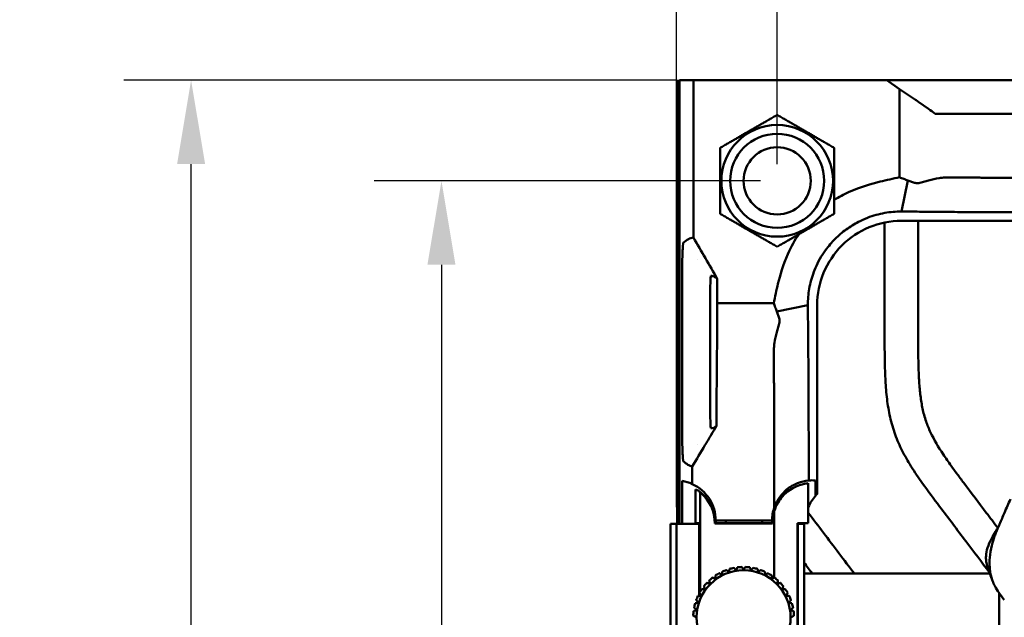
# Model space of a CAD drawing. Header units: millimetres. Extents: x 0 to 2100, y 0 to 1485.
# Tile 35 of 256: x 513 to 660, y 1049 to 1138. Entities that reach past the tile are written whole.
import ezdxf

# ---------------------------------------------------------------- set-up
doc = ezdxf.new("R2010")
doc.units = ezdxf.units.MM
doc.header["$LTSCALE"] = 5
doc.layers.add('Bemaßung (ISO)', color=7, linetype='Continuous', lineweight=25)
doc.layers.add('Sichtbar (ISO)', color=7, linetype='Continuous', lineweight=50)
doc.styles.add('Notiztext (DIN)', font='isocpeur.ttf')
doc.dimstyles.new('Standard (DIN)', dxfattribs={"dimscale": 5, "dimtxt": 3.5, "dimasz": 2.5, "dimexe": 2, "dimexo": 0.5, "dimgap": 0.5, "dimtad": 1, "dimrnd": 1e-08, "dimtxsty": 'Notiztext (DIN)', "dimcen": 0.09, "dimdle": 10, "dimclrd": 256, "dimclre": 256, "dimclrt": 256, "dimadec": 0, "dimazin": 0, "dimtfac": 1, "dimtmove": 0, "dimatfit": 3, "dimfxl": 1, "dimtolj": 1, "dimtzin": 0, "dimlwd": -1, "dimlwe": -1, "dimarcsym": 0})

# ---------------------------------------------------------------- blocks, each defined once
blk = doc.blocks.new('*D12')
at = {"layer": 'Bemaßung (ISO)', "transparency": 16777216}
for p, q in [((625.87, 1116.86), (625.87, 1174.36)), ((1095.87, 1116.86), (1095.87, 1174.36)), ((638.37, 1164.36), (1083.37, 1164.36))]:
    blk.add_line(p, q, dxfattribs=at)
for points in [[(638.37, 1166.44), (638.37, 1162.28), (625.87, 1164.36)], [(1083.37, 1166.44), (1083.37, 1162.28), (1095.87, 1164.36)]]:
    blk.add_solid(points, dxfattribs=at)
at = {"layer": 'Defpoints', "color": 0, "transparency": 16777216}
for p in [(1095.87, 1164.36), (625.87, 1114.36), (1095.87, 1114.36)]:
    blk.add_point(p, dxfattribs=at)
at = {"layer": 'Bemaßung (ISO)', "transparency": 16777216, "insert": (836.37, 1187.86), "char_height": 17.5, "attachment_point": 1, "style": 'Notiztext (DIN)'}
blk.add_mtext('\\A1;(470)', dxfattribs=at)
blk = doc.blocks.new('*D13')
at = {"layer": 'Bemaßung (ISO)', "transparency": 16777216}
for p, q in [((623.37, 1114.36), (565.87, 1114.36)), ((575.87, 1101.86), (575.87, 656.86)), ((623.37, 644.36), (565.87, 644.36))]:
    blk.add_line(p, q, dxfattribs=at)
for points in [[(573.78, 1101.86), (577.95, 1101.86), (575.87, 1114.36)], [(573.78, 656.86), (577.95, 656.86), (575.87, 644.36)]]:
    blk.add_solid(points, dxfattribs=at)
at = {"layer": 'Defpoints', "color": 0, "transparency": 16777216}
for p in [(625.87, 1114.36), (575.87, 644.36), (625.87, 644.36)]:
    blk.add_point(p, dxfattribs=at)
at = {"layer": 'Bemaßung (ISO)', "transparency": 16777216, "insert": (552.37, 854.86), "char_height": 17.5, "attachment_point": 1, "rotation": 90, "style": 'Notiztext (DIN)'}
blk.add_mtext('\\A1;(470)', dxfattribs=at)
blk = doc.blocks.new('*D19')
at = {"layer": 'Bemaßung (ISO)', "transparency": 16777216}
for p, q in [((610.88, 1129.36), (528.58, 1129.36)), ((538.58, 641.86), (538.58, 1116.86)), ((610.88, 629.36), (528.58, 629.36))]:
    blk.add_line(p, q, dxfattribs=at)
for points in [[(536.5, 1116.86), (540.67, 1116.86), (538.58, 1129.36)], [(536.5, 641.86), (540.67, 641.86), (538.58, 629.36)]]:
    blk.add_solid(points, dxfattribs=at)
at = {"layer": 'Defpoints', "color": 0, "transparency": 16777216}
for p in [(538.58, 1129.36), (613.38, 1129.36), (613.38, 629.36)]:
    blk.add_point(p, dxfattribs=at)
at = {"layer": 'Bemaßung (ISO)', "transparency": 16777216, "insert": (515.08, 855.73), "char_height": 17.5, "attachment_point": 1, "rotation": 90, "style": 'Notiztext (DIN)'}
blk.add_mtext('\\A1;(500)', dxfattribs=at)
blk = doc.blocks.new('*D20')
at = {"layer": 'Bemaßung (ISO)', "transparency": 16777216}
for p, q in [((610.87, 1065.76), (610.87, 1208.09)), ((1110.87, 1068.86), (1110.87, 1208.09)), ((623.37, 1198.09), (1098.37, 1198.09))]:
    blk.add_line(p, q, dxfattribs=at)
for points in [[(623.37, 1200.17), (623.37, 1196.01), (610.87, 1198.09)], [(1098.37, 1200.17), (1098.37, 1196.01), (1110.87, 1198.09)]]:
    blk.add_solid(points, dxfattribs=at)
at = {"layer": 'Defpoints', "color": 0, "transparency": 16777216}
for p in [(1110.87, 1198.09), (1110.87, 1066.36), (610.87, 1063.26)]:
    blk.add_point(p, dxfattribs=at)
at = {"layer": 'Bemaßung (ISO)', "transparency": 16777216, "insert": (837.24, 1221.59), "char_height": 17.5, "attachment_point": 1, "style": 'Notiztext (DIN)'}
blk.add_mtext('\\A1;(500)', dxfattribs=at)

msp = doc.modelspace()

# ---------------------------------------------------------------- linework, layer by layer
at = {"layer": 'Sichtbar (ISO)'}
for p, q in [((610.9658, 1129.2597), (610.9658, 1063.2597)), ((611.3057, 1129.2597), (610.9658, 1129.2597)), ((611.0531, 1129.1724), (610.9658, 1129.2597)), ((610.9658, 1063.2597), (610.9658, 1129.2597)), ((610.9658, 1129.2597), (611.3057, 1129.2597)), ((611.0531, 1129.1724), (611.0531, 1063.2597)), ((611.0531, 1129.1724), (611.3057, 1129.1724)), ((611.3057, 1129.3597), (613.3835, 1129.3597)), ((611.3057, 1063.2597), (611.3057, 1129.3597)), ((613.3835, 1129.3597), (613.3835, 1105.9165)), ((613.3835, 1129.3597), (642.2032, 1129.3597)), ((644.0862, 1128.0277), (642.2032, 1129.3597)), ((644.3848, 1129.3597), (642.2032, 1129.3597)), ((644.3848, 1129.3597), (649.3657, 1129.3597)), ((677.3658, 1129.3597), (649.3657, 1129.3597)), ((611.2532, 1063.2597), (611.2532, 1128.9723)), ((611.2532, 1128.9723), (611.3057, 1128.9723)), ((611.3057, 1128.9197), (611.2532, 1128.9723)), ((644.0862, 1114.8806), (644.0862, 1128.0277)), ((646.4522, 1126.4387), (644.0862, 1128.0277)), ((646.9522, 1126.0933), (648.3966, 1125.0716)), ((649.4076, 1124.3597), (651.5973, 1124.3597)), ((677.0659, 1124.3597), (651.5973, 1124.3597)), ((644.3666, 1109.7836), (645.3365, 1114.4173)), ((641.8657, 1108.1472), (641.8657, 1091.7278)), ((687.0072, 1108.399), (644.366, 1108.399)), ((646.8657, 1091.7278), (646.8657, 1108.399)), ((613.9657, 1102.6259), (613.9657, 1102.6304)), ((611.717, 1100.3367), (611.717, 1100.3367)), ((611.717, 1100.3356), (611.717, 1077.3837)), ((616.9531, 1096.1399), (616.9531, 1099.7638)), ((616.9531, 1096.1399), (616.9173, 1093.7738)), ((625.3445, 1096.1399), (616.9531, 1096.1399)), ((630.442, 1095.8592), (625.8079, 1094.8891)), ((631.8265, 1067.7182), (631.8265, 1095.8595)), ((615.8657, 1082.3597), (615.8657, 1095.3596)), ((616.9138, 1093.2738), (616.9138, 1091.8282)), ((611.717, 1077.3826), (611.717, 1077.3826)), ((613.9657, 1075.0889), (613.9657, 1075.0935)), ((611.7073, 1063.2597), (611.7073, 1069.6772)), ((631.5646, 1067.4311), (631.5646, 1069.7429)), ((613.701, 1068.4036), (613.701, 1063.447)), ((614.4085, 1061.0597), (614.4085, 1067.9694)), ((625.4249, 1061.0597), (625.4249, 1065.1622)), ((610.2657, 1063.2597), (609.9657, 1063.2597)), ((609.9657, 1063.2597), (609.9657, 1035.4597)), ((610.2657, 1063.2597), (610.8657, 1063.2597)), ((614.2303, 1063.2597), (610.8657, 1063.2597)), ((610.8657, 1035.4597), (610.8657, 1063.2597)), ((613.701, 1063.447), (614.2303, 1063.3588)), ((614.2303, 1052.5482), (614.2303, 1063.3588)), ((616.5851, 1063.3291), (625.1464, 1063.3291)), ((616.6149, 1063.3588), (616.6157, 1063.3597)), ((616.6149, 1063.3588), (619.8657, 1063.3588)), ((616.7157, 1063.7597), (625.1157, 1063.7597)), ((616.7157, 1063.3588), (616.7157, 1063.7597)), ((618.2157, 1063.3588), (618.2157, 1063.7597)), ((619.8657, 1063.3588), (619.8745, 1063.3597)), ((619.8745, 1063.3597), (621.857, 1063.3597)), ((621.8657, 1063.3588), (621.857, 1063.3597)), ((621.8657, 1063.3588), (625.1166, 1063.3588)), ((623.6157, 1063.7597), (623.6157, 1063.3588)), ((625.1157, 1063.7597), (625.1157, 1063.3588)), ((625.1166, 1063.3588), (625.1157, 1063.3597)), ((630.5045, 1063.3723), (628.9151, 1063.3588)), ((628.9151, 1063.3588), (628.9151, 1035.3606)), ((628.9257, 1063.2597), (628.9151, 1063.2597)), ((628.9257, 1063.2597), (629.8657, 1063.2597)), ((628.9257, 1035.4597), (628.9257, 1063.2597)), ((629.8657, 1063.2597), (629.8657, 1035.4597)), ((614.4085, 1053.1747), (614.4085, 1061.0597)), ((625.4249, 1061.0597), (625.4249, 1055.2552)), ((657.5539, 1055.8597), (629.8657, 1055.8597)), ((658.9136, 1052.9978), (658.9136, 1038.5794)), ((614.4085, 1052.5575), (614.4085, 1052.819))]:
    msp.add_line(p, q, dxfattribs=at)
for centre, radius in [((625.8657, 1114.3597), 8.315), ((625.8657, 1114.3597), 7), ((625.8657, 1114.3597), 5), ((620.8657, 1049.3597), 7)]:
    msp.add_circle(centre, radius, dxfattribs=at)
for centre, radius, start, end in [((644.3658, 1095.8597), 12.5393, 89.998965, 180.000767), ((610.7157, 1063.7597), 6, 65.26382, 80.487366), ((610.7157, 1063.7597), 6, 0, 65.26382), ((631.1157, 1063.3597), 6, 110.466613, 180), ((610.6157, 1063.3597), 6, 0, 53.018549), ((610.6157, 1063.3597), 5.9695, 359.706832, 50.553157), ((636.8657, 1062.8597), 7, 139.227377, 155.333472), ((631.1157, 1063.7597), 6, 161.528552, 180), ((631.1157, 1063.3597), 5.9695, 162.425038, 180.293168), ((636.8657, 1062.8597), 7, 175.843514, 179.897565), ((620.8657, 1049.3597), 7.5, 118.910213, 124.089787), ((620.8657, 1049.3597), 7.5, 109.910213, 115.089787), ((620.8657, 1049.3597), 7.5, 100.910213, 106.089787), ((620.8657, 1049.3597), 7.5, 91.910213, 97.089787), ((620.8657, 1049.3597), 7.5, 82.910213, 88.089787), ((620.8657, 1049.3597), 7.5, 73.910213, 79.089787), ((620.8657, 1049.3597), 7.5, 64.910213, 70.089787), ((620.8657, 1049.3597), 7.5, 55.910213, 61.089787), ((620.8657, 1049.3597), 7.5, 136.910213, 142.089787), ((620.8657, 1049.3597), 7.5, 127.910213, 133.089787), ((620.8657, 1049.3597), 7.5, 46.910213, 52.089787), ((620.8657, 1049.3597), 7.5, 37.910213, 43.089787), ((620.8657, 1049.3597), 7.5, 145.910213, 151.089787), ((620.8657, 1049.3597), 7.5, 28.910213, 34.089787), ((620.8657, 1049.3597), 7.5, 163.910213, 169.089787), ((620.8657, 1049.3597), 7.5, 154.910213, 160.089787), ((620.8657, 1049.3597), 7.5, 19.910213, 25.089787), ((620.8657, 1049.3597), 7.5, 10.910213, 16.089787), ((620.8657, 1049.3597), 7.5, 172.910213, 178.089787), ((620.8657, 1049.3597), 7.5, 1.910213, 7.089787)]:
    msp.add_arc(centre, radius, start, end, dxfattribs=at)
for centre, major_axis, ratio, start_param, end_param in [((646.9522, 1126.0314), (-0.9996, 0.7089), 0.04121206, 4.74160639, 5.26520516), ((648.3914, 1125.7016), (10.0473, -7.1257), 0.04149165, 4.74232838, 4.84307864), ((616.94, 1093.2738), (0, 1), 0.02620188, 1.04719755, 1.57079633), ((616.6518, 1091.8282), (0, -10), 0.02620188, 1.24499775, 1.57079633), ((631.1156, 1063.7772), (5.9909, 0.0654), 0.99853577, 1.48488245, 1.65337189), ((611.5404, 1063.3597), (-5.553, 0), 0.98603832, 4.20777803, 4.31274685), ((636.8659, 1062.8597), (-7.0003, 0), 0.99996285, 5.51604287, 5.5715688)]:
    msp.add_ellipse(centre, major_axis=major_axis, ratio=ratio, start_param=start_param, end_param=end_param, dxfattribs=at)
for points, weights in [([(617.3657, 1119.2672), (621.6157, 1121.7209), (625.8657, 1124.1746)], [1, 1.15470053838, 1]), ([(625.8657, 1124.1746), (630.1157, 1121.7209), (634.3657, 1119.2672)], [1, 1.15470053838, 1]), ([(617.3657, 1109.4522), (617.3657, 1114.3597), (617.3657, 1119.2672)], [1, 1.15470053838, 1]), ([(634.3657, 1119.2672), (634.3657, 1114.3597), (634.3657, 1109.4522)], [1, 1.15470053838, 1]), ([(625.8657, 1104.5447), (621.6157, 1106.9985), (617.3657, 1109.4522)], [1, 1.15470053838, 1]), ([(634.3657, 1109.4522), (630.1157, 1106.9985), (625.8657, 1104.5447)], [1, 1.15470053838, 1]), ([(617.24, 1055.925), (617.4559, 1055.7848), (617.6593, 1055.6527)], [1.07777355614, 1.06956515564, 1.06016804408]), ([(617.6593, 1055.6527), (617.672, 1055.8949), (617.6855, 1056.152)], [1.06016804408, 1.06956515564, 1.07777355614]), ([(618.3116, 1056.4114), (618.503, 1056.2391), (618.6832, 1056.0768)], [1.07777355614, 1.06956515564, 1.06016804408]), ([(618.6832, 1056.0768), (618.7336, 1056.314), (618.7872, 1056.5659)], [1.06016804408, 1.06956515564, 1.07777355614]), ([(619.4462, 1056.7241), (619.6083, 1056.524), (619.7609, 1056.3355)], [1.07777355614, 1.06956515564, 1.06016804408]), ([(619.7609, 1056.3355), (619.8478, 1056.5619), (619.9401, 1056.8023)], [1.06016804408, 1.06956515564, 1.07777355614]), ([(620.6157, 1056.8555), (620.7445, 1056.6325), (620.8657, 1056.4225)], [1.07777355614, 1.06956515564, 1.06016804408]), ([(620.8657, 1056.4225), (620.987, 1056.6325), (621.1157, 1056.8555)], [1.06016804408, 1.06956515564, 1.07777355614]), ([(621.7914, 1056.8023), (621.8837, 1056.5619), (621.9706, 1056.3355)], [1.07777355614, 1.06956515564, 1.06016804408]), ([(621.9706, 1056.3355), (622.1232, 1056.524), (622.2853, 1056.7241)], [1.06016804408, 1.06956515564, 1.07777355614]), ([(622.9443, 1056.5659), (622.9979, 1056.314), (623.0483, 1056.0768)], [1.07777355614, 1.06956515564, 1.06016804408]), ([(623.0483, 1056.0768), (623.2285, 1056.2391), (623.4199, 1056.4114)], [1.06016804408, 1.06956515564, 1.07777355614]), ([(624.046, 1056.152), (624.0595, 1055.8949), (624.0722, 1055.6527)], [1.07777355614, 1.06956515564, 1.06016804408]), ([(624.0722, 1055.6527), (624.2756, 1055.7848), (624.4915, 1055.925)], [1.06016804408, 1.06956515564, 1.07777355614]), ([(615.3886, 1054.4833), (615.6374, 1054.4166), (615.8716, 1054.3538)], [1.07777355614, 1.06956515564, 1.06016804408]), ([(615.8716, 1054.3538), (615.8088, 1054.5881), (615.7422, 1054.8368)], [1.06016804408, 1.06956515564, 1.07777355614]), ([(616.2576, 1055.277), (616.4928, 1055.1723), (616.7143, 1055.0736)], [1.07777355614, 1.06956515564, 1.06016804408]), ([(616.7143, 1055.0736), (616.689, 1055.3148), (616.6621, 1055.5709)], [1.06016804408, 1.06956515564, 1.07777355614]), ([(625.0694, 1055.5709), (625.0425, 1055.3148), (625.0172, 1055.0736)], [1.07777355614, 1.06956515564, 1.06016804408]), ([(625.0172, 1055.0736), (625.2387, 1055.1723), (625.4739, 1055.277)], [1.06016804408, 1.06956515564, 1.07777355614]), ([(625.9893, 1054.8368), (625.9227, 1054.5881), (625.8599, 1054.3538)], [1.07777355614, 1.06956515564, 1.06016804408]), ([(625.8599, 1054.3538), (626.0941, 1054.4166), (626.3429, 1054.4833)], [1.06016804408, 1.06956515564, 1.07777355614]), ([(614.5727, 1052.5661), (614.4407, 1052.7695), (614.3004, 1052.9855)], [1.06016804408, 1.06956515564, 1.07777355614]), ([(614.6545, 1053.5634), (614.9106, 1053.5365), (615.1518, 1053.5111)], [1.07777355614, 1.06956515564, 1.06016804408]), ([(615.1518, 1053.5111), (615.0532, 1053.7326), (614.9484, 1053.9679)], [1.06016804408, 1.06956515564, 1.07777355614]), ([(626.7831, 1053.9679), (626.6783, 1053.7326), (626.5797, 1053.5111)], [1.07777355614, 1.06956515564, 1.06016804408]), ([(626.5797, 1053.5111), (626.8209, 1053.5365), (627.077, 1053.5634)], [1.06016804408, 1.06956515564, 1.07777355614]), ([(627.4311, 1052.9855), (627.2908, 1052.7695), (627.1588, 1052.5661)], [1.07777355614, 1.06956515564, 1.06016804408]), ([(613.6595, 1051.4383), (613.9114, 1051.4918), (614.1486, 1051.5422)], [1.07777355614, 1.06956515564, 1.06016804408]), ([(614.1486, 1051.5422), (613.9863, 1051.7224), (613.814, 1051.9138)], [1.06016804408, 1.06956515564, 1.07777355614]), ([(614.0734, 1052.54), (614.3306, 1052.5534), (614.5727, 1052.5661)], [1.07777355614, 1.06956515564, 1.06016804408]), ([(627.1588, 1052.5661), (627.4009, 1052.5534), (627.6581, 1052.54)], [1.06016804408, 1.06956515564, 1.07777355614]), ([(627.9175, 1051.9138), (627.7452, 1051.7224), (627.5829, 1051.5422)], [1.07777355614, 1.06956515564, 1.06016804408]), ([(627.5829, 1051.5422), (627.8201, 1051.4918), (628.072, 1051.4383)], [1.06016804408, 1.06956515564, 1.07777355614]), ([(613.4231, 1050.2854), (613.6635, 1050.3776), (613.8899, 1050.4646)], [1.07777355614, 1.06956515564, 1.06016804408]), ([(613.8899, 1050.4646), (613.7014, 1050.6172), (613.5013, 1050.7792)], [1.06016804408, 1.06956515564, 1.07777355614]), ([(628.2302, 1050.7792), (628.0301, 1050.6172), (627.8416, 1050.4646)], [1.07777355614, 1.06956515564, 1.06016804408]), ([(627.8416, 1050.4646), (628.068, 1050.3776), (628.3084, 1050.2854)], [1.06016804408, 1.06956515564, 1.07777355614]), ([(613.8029, 1049.3597), (613.5929, 1049.4809), (613.3699, 1049.6097)], [1.06016804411, 1.06956515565, 1.07777355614]), ([(628.3616, 1049.6097), (628.1386, 1049.4809), (627.9286, 1049.3597)], [1.07777355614, 1.06956515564, 1.0601680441])]:
    msp.add_rational_spline(points, weights, degree=2, dxfattribs=at)
for points, knots in [([(644.0862, 1114.8806), (643.1419, 1114.6872), (642.1404, 1114.4735), (639.9468, 1113.9288), (638.2403, 1113.4485), (635.776, 1112.3354), (635.029, 1111.9216), (634.3636, 1111.4976)], [-0.97368077, -0.97368077, -0.97368077, -0.97368077, -0.747885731, -0.747885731, -0.456389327, -0.456389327, -0.307306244, -0.307306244, -0.307306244, -0.307306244]), ([(644.0862, 1114.8806), (644.2951, 1114.8008), (644.5057, 1114.7206), (644.9212, 1114.5633), (645.1277, 1114.4856), (645.3341, 1114.4088)], [0.000001, 0.000001, 0.000001, 0.000001, 0.076226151, 0.076226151, 0.151131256, 0.151131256, 0.151131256, 0.151131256]), ([(648.3966, 1114.4175), (648.9181, 1114.5644), (649.4462, 1114.6791), (650.269, 1114.7996), (650.561, 1114.8309), (651.1025, 1114.8665), (651.3513, 1114.8738), (651.5973, 1114.8718)], [0.000001, 0.000001, 0.000001, 0.000001, 0.162529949, 0.162529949, 0.252603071, 0.252603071, 0.330622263, 0.330622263, 0.330622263, 0.330622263]), ([(685.8657, 1114.7999), (679.3672, 1114.7999), (672.8686, 1114.7996), (665.3231, 1114.8001), (663.9724, 1114.8002), (662.1115, 1114.8008), (661.225, 1114.8012), (659.9989, 1114.8026), (659.4893, 1114.8033), (658.7191, 1114.8058), (658.4085, 1114.8071), (657.8864, 1114.8108), (657.6738, 1114.8128), (657.2802, 1114.8173), (657.1097, 1114.8195), (656.8586, 1114.8225), (656.7817, 1114.8234), (656.5528, 1114.8261), (656.3913, 1114.828), (656.1089, 1114.8309), (656.0029, 1114.8317), (655.6619, 1114.835), (655.5279, 1114.8363), (655.0932, 1114.8405), (654.8163, 1114.8431), (654.065, 1114.8501), (653.6056, 1114.8543), (652.6247, 1114.863), (652.1117, 1114.8675), (651.5973, 1114.8718)], [0.00001447, 0.00001447, 0.00001447, 0.00001447, 1.94958785, 1.94958785, 2.26365444, 2.26365444, 2.46972614, 2.46972614, 2.59322162, 2.59322162, 2.67309929, 2.67309929, 2.7308379, 2.7308379, 2.77804681, 2.77804681, 2.79897642, 2.79897642, 2.84056244, 2.84056244, 2.87976929, 2.87976929, 2.90560505, 2.90560505, 2.94948435, 2.94948435, 3.02348307, 3.02348307, 3.10440753, 3.10440753, 3.10440753, 3.10440753]), ([(645.3388, 1114.4258), (645.5284, 1114.3556), (645.7044, 1114.2925), (646.0746, 1114.163), (646.2627, 1114.0991), (646.4522, 1114.0365)], [0.000652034, 0.000652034, 0.000652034, 0.000652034, 0.06970842, 0.06970842, 0.141415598, 0.141415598, 0.141415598, 0.141415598]), ([(646.9522, 1114.0283), (646.9229, 1114.0208), (646.8933, 1114.0146), (646.8404, 1114.0058), (646.8173, 1114.0028), (646.7773, 1113.9991), (646.7605, 1113.9979), (646.7267, 1113.9966), (646.7098, 1113.9964), (646.6752, 1113.997), (646.6575, 1113.9978), (646.6223, 1114.0006), (646.6047, 1114.0025), (646.5401, 1114.0117), (646.4949, 1114.0223), (646.4522, 1114.0365)], [0.000001, 0.000001, 0.000001, 0.000001, 0.0090936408, 0.0090936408, 0.0161429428, 0.0161429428, 0.0212880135, 0.0212880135, 0.0265141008, 0.0265141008, 0.0320411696, 0.0320411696, 0.0376753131, 0.0376753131, 0.0530549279, 0.0530549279, 0.0530549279, 0.0530549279]), ([(646.9522, 1114.0283), (647.1949, 1114.0905), (647.4361, 1114.154), (647.9169, 1114.2837), (648.1585, 1114.3505), (648.3966, 1114.4175)], [0.000001, 0.000001, 0.000001, 0.000001, 0.075143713, 0.075143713, 0.149298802, 0.149298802, 0.149298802, 0.149298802]), ([(634.5081, 1105.7166), (635.0168, 1106.2253), (635.5641, 1106.6939), (636.7273, 1107.5432), (637.3417, 1107.9226), (638.4194, 1108.4776), (638.8681, 1108.6794), (640.157, 1109.1788), (641.0106, 1109.4175), (642.7141, 1109.721), (643.5478, 1109.7897), (644.3693, 1109.7834)], [0.000001, 0.000001, 0.000001, 0.000001, 0.21580945, 0.21580945, 0.43212069, 0.43212069, 0.57955103, 0.57955103, 0.84762, 0.84762, 1.10415176, 1.10415176, 1.10415176, 1.10415176]), ([(644.3664, 1109.7831), (644.4119, 1109.7828), (644.4355, 1109.7827), (644.5051, 1109.7823), (644.5409, 1109.7821), (644.6476, 1109.7815), (644.7183, 1109.7811), (644.9276, 1109.7798), (645.0658, 1109.7789), (645.4687, 1109.7764), (645.7372, 1109.7745), (646.479, 1109.7693), (646.9646, 1109.7657), (648.2156, 1109.7559), (649.0043, 1109.7492), (650.9097, 1109.7325), (651.9815, 1109.7225), (656.0398, 1109.6837), (656.8898, 1109.6743), (662.56, 1109.669), (665.75, 1109.669), (685.8657, 1109.669)], [0.00056578, 0.00056578, 0.00056578, 0.00056578, 0.01504019, 0.01504019, 0.03037452, 0.03037452, 0.06072309, 0.06072309, 0.120197, 0.120197, 0.23419298, 0.23419298, 0.44507374, 0.44507374, 0.78861424, 0.78861424, 1.29361711, 1.29361711, 2.52802409, 2.52802409, 3.2720462, 3.2720462, 3.2720462, 3.2720462]), ([(613.3835, 1105.9165), (613.1373, 1105.8907), (612.8909, 1105.8097), (612.3922, 1105.5434), (612.1395, 1105.3552), (611.8871, 1105.1181)], [-4.28829302, -4.28829302, -4.28829302, -4.28829302, -2.17158546, -2.17158546, -0.00025853, -0.00025853, -0.00025853, -0.00025853]), ([(616.9531, 1099.7638), (616.3587, 1100.7877), (615.762, 1101.8161), (614.5738, 1103.8642), (613.9775, 1104.8923), (613.3835, 1105.9165)], [-0.710256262, -0.710256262, -0.710256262, -0.710256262, -0.355184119, -0.355184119, -0.000001, -0.000001, -0.000001, -0.000001]), ([(629.0991, 1106.4112), (628.5184, 1105.5717), (627.9405, 1104.5875), (626.7448, 1101.8745), (626.2836, 1100.2306), (625.7485, 1098.0713), (625.5365, 1097.0776), (625.3445, 1096.1399)], [0.253247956, 0.253247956, 0.253247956, 0.253247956, 0.443999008, 0.443999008, 0.712795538, 0.712795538, 0.924175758, 0.924175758, 0.924175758, 0.924175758]), ([(630.4421, 1095.8566), (630.4359, 1096.6595), (630.5014, 1097.474), (630.7905, 1099.1367), (631.0175, 1099.9698), (631.6134, 1101.5504), (632.0363, 1102.467), (632.7988, 1103.644), (632.9368, 1103.8454), (633.5112, 1104.6375), (633.9888, 1105.1972), (634.5081, 1105.7166)], [-1.36342641, -1.36342641, -1.36342641, -1.36342641, -1.00956179, -1.00956179, -0.64114316, -0.64114316, -0.29358129, -0.29358129, -0.22035245, -0.22035245, -0.000001, -0.000001, -0.000001, -0.000001]), ([(611.8871, 1105.1136), (611.8634, 1105.0878), (611.8398, 1104.9363), (611.7993, 1104.4334), (611.7817, 1104.1096), (611.7524, 1103.2984), (611.7407, 1102.8179), (611.7275, 1101.9873), (611.7237, 1101.6671), (611.7186, 1101.0101), (611.7173, 1100.6738), (611.7172, 1100.3367)], [-0.752910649, -0.752910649, -0.752910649, -0.752910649, -0.550853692, -0.550853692, -0.37517429, -0.37517429, -0.202016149, -0.202016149, -0.101181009, -0.101181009, -0.000061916, -0.000061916, -0.000061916, -0.000061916]), ([(615.9976, 1100.1939), (615.9879, 1100.1907), (615.9783, 1100.1496), (615.9595, 1099.9957), (615.9503, 1099.8832), (615.9274, 1099.4993), (615.9143, 1099.1712), (615.8923, 1098.3482), (615.8836, 1097.8613), (615.8736, 1097.0214), (615.8708, 1096.6982), (615.867, 1096.0367), (615.866, 1095.6984), (615.8659, 1095.3596)], [0.000228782, 0.000228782, 0.000228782, 0.000228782, 0.110726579, 0.110726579, 0.220399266, 0.220399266, 0.397196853, 0.397196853, 0.571362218, 0.571362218, 0.672580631, 0.672580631, 0.773831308, 0.773831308, 0.773831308, 0.773831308]), ([(616.9531, 1099.7638), (616.7947, 1099.9143), (616.6362, 1100.0242), (616.3177, 1100.1684), (616.1576, 1100.202), (615.9976, 1100.1989)], [0.00001014, 0.00001014, 0.00001014, 0.00001014, 1.815304, 1.815304, 3.64827413, 3.64827413, 3.64827413, 3.64827413]), ([(625.8164, 1094.8915), (625.7392, 1095.0989), (625.6611, 1095.3066), (625.5038, 1095.7223), (625.4239, 1095.9319), (625.3445, 1096.1399)], [0.000653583, 0.000653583, 0.000653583, 0.000653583, 0.076167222, 0.076167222, 0.152264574, 0.152264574, 0.152264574, 0.152264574]), ([(630.5564, 1069.7335), (630.5564, 1078.8929), (630.5561, 1081.4723), (630.5376, 1084.7061), (630.5286, 1085.5392), (630.4977, 1088.801), (630.4882, 1089.834), (630.4728, 1091.6168), (630.4667, 1092.351), (630.4578, 1093.5077), (630.4546, 1093.9528), (630.4499, 1094.6293), (630.4483, 1094.8707), (630.4452, 1095.3601), (630.4437, 1095.6088), (630.4423, 1095.8592)], [-2.85296406, -2.85296406, -2.85296406, -2.85296406, -1.56476498, -1.56476498, -0.86600472, -0.86600472, -0.52418295, -0.52418295, -0.29024491, -0.29024491, -0.15136182, -0.15136182, -0.07755535, -0.07755535, -0.00072353, -0.00072353, -0.00072353, -0.00072353]), ([(626.1886, 1093.7738), (626.126, 1093.9632), (626.0622, 1094.1511), (625.933, 1094.5206), (625.8676, 1094.7027), (625.7995, 1094.8868)], [0.000001, 0.000001, 0.000001, 0.000001, 0.068232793, 0.068232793, 0.133817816, 0.133817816, 0.133817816, 0.133817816]), ([(625.8073, 1091.8282), (625.8744, 1092.0665), (625.9412, 1092.3083), (626.071, 1092.7896), (626.1346, 1093.031), (626.1968, 1093.2738)], [0.000001, 0.000001, 0.000001, 0.000001, 0.074281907, 0.074281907, 0.149552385, 0.149552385, 0.149552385, 0.149552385]), ([(626.1886, 1093.7738), (626.198, 1093.7455), (626.2059, 1093.7161), (626.2165, 1093.6638), (626.2201, 1093.6414), (626.2244, 1093.6045), (626.2257, 1093.5902), (626.2276, 1093.5616), (626.2282, 1093.5474), (626.2286, 1093.5199), (626.2286, 1093.5065), (626.2278, 1093.48), (626.2272, 1093.4669), (626.2245, 1093.4287), (626.2217, 1093.4036), (626.2127, 1093.3434), (626.2056, 1093.3085), (626.1968, 1093.2738)], [-0.0530410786, -0.0530410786, -0.0530410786, -0.0530410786, -0.0428408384, -0.0428408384, -0.0355138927, -0.0355138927, -0.0309621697, -0.0309621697, -0.0265180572, -0.0265180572, -0.0223956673, -0.0223956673, -0.0183627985, -0.0183627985, -0.0107198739, -0.0107198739, -0.000001, -0.000001, -0.000001, -0.000001]), ([(625.353, 1088.6275), (625.3519, 1088.757), (625.3534, 1088.8874), (625.3618, 1089.1557), (625.3689, 1089.2936), (625.3983, 1089.7054), (625.4286, 1089.9804), (625.5467, 1090.7834), (625.6611, 1091.3091), (625.8073, 1091.8282)], [-0.330505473, -0.330505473, -0.330505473, -0.330505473, -0.289466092, -0.289466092, -0.246542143, -0.246542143, -0.161779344, -0.161779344, -0.000001, -0.000001, -0.000001, -0.000001]), ([(641.8657, 1091.7278), (641.8657, 1090.1524), (641.8659, 1087.7816), (641.9781, 1084.4885), (642.1858, 1081.8701), (642.6289, 1079.1693), (643.3781, 1076.575), (644.4483, 1074.1412), (645.8368, 1071.7075), (647.7211, 1068.9704), (650.5022, 1065.2678), (653.8355, 1060.8617), (656.3221, 1057.5789), (657.4934, 1056.0283)], [0, 0, 0, 0, 0.075045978, 0.112922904, 0.156945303, 0.20009903, 0.243130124, 0.285244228, 0.326444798, 0.37632686, 0.443262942, 0.546709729, 0.63914564, 0.63914564, 0.63914564, 0.63914564]), ([(658.7144, 1062.6797), (658.1462, 1063.4291), (656.4571, 1065.6569), (654.4095, 1068.3682), (652.6673, 1070.6956), (651.6266, 1072.1151), (650.2428, 1074.0846), (648.9294, 1076.2745), (648.1047, 1078.3021), (647.6496, 1079.7933), (647.3127, 1081.4031), (647.0702, 1083.4091), (646.9363, 1085.5918), (646.8692, 1088.3825), (646.8674, 1090.451), (646.8657, 1091.7278)], [0.484620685, 0.484620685, 0.484620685, 0.484620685, 0.529356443, 0.617602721, 0.646219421, 0.667687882, 0.701280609, 0.760813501, 0.788814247, 0.805271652, 0.835038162, 0.867032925, 0.901472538, 0.939174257, 1, 1, 1, 1]), ([(616.836, 1077.8517), (616.8372, 1080.7964), (616.84, 1081.91), (616.855, 1083.9845), (616.8739, 1085.6749), (616.9, 1088.6275)], [0, 0, 0, 0, 0.88350691, 0.88350691, 1.87966358, 1.87966358, 1.87966358, 1.87966358]), ([(625.4249, 1065.6607), (625.4249, 1070.6498), (625.4249, 1072.0762), (625.4246, 1076.1086), (625.4243, 1078.1899), (625.4224, 1080.0576), (625.4217, 1080.5956), (625.4198, 1081.2563), (625.4192, 1081.4278), (625.4173, 1081.8616), (625.4157, 1082.1257), (625.4125, 1082.4897), (625.4115, 1082.5895), (625.4084, 1082.8708), (625.4062, 1083.0448), (625.4021, 1083.3819), (625.4002, 1083.5415), (625.3975, 1083.7703), (625.3967, 1083.8448), (625.3945, 1084.0556), (625.3933, 1084.1977), (625.3894, 1084.6007), (625.3861, 1084.9357), (625.3779, 1085.8133), (625.3733, 1086.3173), (625.3632, 1087.4408), (625.358, 1088.0327), (625.353, 1088.6275)], [0.000001, 0.000001, 0.000001, 0.000001, 1.49674874, 1.49674874, 2.40003458, 2.40003458, 2.71361774, 2.71361774, 2.82217424, 2.82217424, 2.99126974, 2.99126974, 3.05617339, 3.05617339, 3.17364053, 3.17364053, 3.27863538, 3.27863538, 3.32827652, 3.32827652, 3.42235003, 3.42235003, 3.55141189, 3.55141189, 3.76217418, 3.76217418, 3.99782264, 3.99782264, 3.99782264, 3.99782264]), ([(615.8659, 1082.3597), (615.866, 1082.0162), (615.867, 1081.6732), (615.871, 1081.0029), (615.8738, 1080.6757), (615.8839, 1079.8346), (615.8927, 1079.3504), (615.9148, 1078.534), (615.9279, 1078.2086), (615.9508, 1077.8299), (615.9599, 1077.7197), (615.9785, 1077.569), (615.988, 1077.5287), (615.9975, 1077.5255)], [0.00021632, 0.00021632, 0.00021632, 0.00021632, 0.103285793, 0.103285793, 0.206317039, 0.206317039, 0.380899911, 0.380899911, 0.55789602, 0.55789602, 0.666523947, 0.666523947, 0.775957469, 0.775957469, 0.775957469, 0.775957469]), ([(613.2264, 1071.8268), (613.8486, 1072.8705), (614.4946, 1073.9516), (615.4161, 1075.4897), (615.7328, 1076.0176), (616.303, 1076.9664), (616.5731, 1077.4154), (616.836, 1077.8517)], [-0.692957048, -0.692957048, -0.692957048, -0.692957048, -0.332976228, -0.332976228, -0.152834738, -0.152834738, -0.000006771, -0.000006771, -0.000006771, -0.000006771]), ([(615.9975, 1077.5205), (616.1379, 1077.5177), (616.2783, 1077.5432), (616.5578, 1077.6531), (616.6969, 1077.737), (616.836, 1077.8517)], [-3.20115238, -3.20115238, -3.20115238, -3.20115238, -1.59345297, -1.59345297, -0.00000344, -0.00000344, -0.00000344, -0.00000344]), ([(611.7172, 1077.3826), (611.7173, 1077.043), (611.7186, 1076.7041), (611.7238, 1076.0423), (611.7276, 1075.7198), (611.7402, 1074.939), (611.7514, 1074.4448), (611.7823, 1073.5974), (611.7999, 1073.275), (611.8404, 1072.7797), (611.8637, 1072.6313), (611.8871, 1072.6057)], [-0.818973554, -0.818973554, -0.818973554, -0.818973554, -0.694329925, -0.694329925, -0.570037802, -0.570037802, -0.378745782, -0.378745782, -0.201398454, -0.201398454, -0.000200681, -0.000200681, -0.000200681, -0.000200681]), ([(611.8871, 1072.6013), (612.1127, 1072.3894), (612.3385, 1072.2165), (612.7849, 1071.9582), (613.0057, 1071.8708), (613.2264, 1071.8268)], [0.00020803, 0.00020803, 0.00020803, 0.00020803, 1.94106107, 1.94106107, 3.83823977, 3.83823977, 3.83823977, 3.83823977]), ([(613.2264, 1071.8268), (613.2264, 1071.4172), (613.2264, 1070.9943), (613.2264, 1070.558), (613.2264, 1070.1217), (613.2264, 1069.6721), (613.2264, 1069.2091)], [0, 0, 0, 0, 0.5, 0.5, 0.5, 1, 1, 1, 1]), ([(630.5564, 1069.7335), (630.0021, 1069.6816), (629.4489, 1069.552), (628.342, 1069.1156), (627.7844, 1068.7938), (626.9428, 1068.0924), (626.6291, 1067.7703), (625.9665, 1066.9029), (625.645, 1066.3196), (625.4249, 1065.6607)], [0.000001, 0.000001, 0.000001, 0.000001, 0.23265606, 0.23265606, 0.482039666, 0.482039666, 0.644333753, 0.644333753, 0.863898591, 0.863898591, 0.863898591, 0.863898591]), ([(625.4249, 1065.1622), (625.5741, 1065.6372), (625.7763, 1066.0755), (626.208, 1066.7897), (626.4231, 1067.0795), (627.0113, 1067.7461), (627.4079, 1068.0859), (628.2063, 1068.6194), (628.6081, 1068.8243), (629.0178, 1068.9809)], [0.000001, 0.000001, 0.000001, 0.000001, 0.155603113, 0.155603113, 0.280034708, 0.280034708, 0.472411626, 0.472411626, 0.649660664, 0.649660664, 0.649660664, 0.649660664]), ([(630.5045, 1069.3158), (630.2521, 1069.292), (630.0002, 1069.2521), (629.504, 1069.1404), (629.2592, 1069.0689), (629.0178, 1068.9809)], [-0.21045794, -0.21045794, -0.21045794, -0.21045794, -0.104514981, -0.104514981, -0.000001, -0.000001, -0.000001, -0.000001]), ([(630.5045, 1063.3723), (630.5045, 1064.3629), (630.5045, 1065.3535), (630.5045, 1067.3346), (630.5045, 1068.3252), (630.5045, 1069.3158)], [-0.594344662, -0.594344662, -0.594344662, -0.594344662, -0.297172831, -0.297172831, -0.000001, -0.000001, -0.000001, -0.000001]), ([(658.9829, 1063.2257), (659.2287, 1063.7993), (659.4732, 1064.3681), (660.0123, 1065.6091), (660.3047, 1066.2749), (660.6036, 1066.9536)], [0.000001, 0.000001, 0.000001, 0.000001, 0.224878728, 0.224878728, 0.490622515, 0.490622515, 0.490622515, 0.490622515]), ([(637.3633, 1055.8597), (635.8331, 1057.8896), (633.5401, 1060.9067), (631.2549, 1063.9301), (630.5045, 1064.9265)], [0.504700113, 0.504700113, 0.504700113, 0.504700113, 0.654125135, 0.727448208, 0.727448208, 0.727448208, 0.727448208]), ([(658.3843, 1061.7697), (658.4742, 1062.0056), (658.5684, 1062.2398), (658.7687, 1062.7245), (658.8753, 1062.9748), (658.9829, 1063.2257)], [0.000001, 0.000001, 0.000001, 0.000001, 0.089794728, 0.089794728, 0.187418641, 0.187418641, 0.187418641, 0.187418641]), ([(658.8376, 1062.8851), (658.6781, 1062.619), (658.5172, 1062.352), (658.1607, 1061.7466), (657.9674, 1061.4089), (657.7824, 1061.0609)], [0.050127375, 0.050127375, 0.050127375, 0.050127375, 0.157538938, 0.157538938, 0.288814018, 0.288814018, 0.288814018, 0.288814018]), ([(657.9284, 1060.4302), (657.9901, 1060.6385), (658.0588, 1060.8553), (658.1349, 1061.079), (658.2109, 1061.3028), (658.2942, 1061.5335), (658.3843, 1061.7697)], [0, 0, 0, 0, 0.5, 0.5, 0.5, 1, 1, 1, 1]), ([(657.7824, 1061.0609), (657.5549, 1060.633), (657.3437, 1060.1737), (657.0739, 1059.2955), (656.9933, 1058.8926), (656.9683, 1058.4705)], [-0.290634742, -0.290634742, -0.290634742, -0.290634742, -0.127700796, -0.127700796, -0.000000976, -0.000000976, -0.000000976, -0.000000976]), ([(657.5019, 1057.0787), (657.4842, 1057.6058), (657.5091, 1058.1427), (657.6494, 1059.3442), (657.7809, 1059.9322), (657.9284, 1060.4302)], [-0.301491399, -0.301491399, -0.301491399, -0.301491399, -0.172344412, -0.172344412, -0.000001, -0.000001, -0.000001, -0.000001]), ([(656.9683, 1058.4705), (656.955, 1058.2448), (656.9618, 1058.0172), (657.0117, 1057.5669), (657.0544, 1057.3458), (657.1457, 1057.0066), (657.1845, 1056.8839), (657.2278, 1056.7644)], [-0.292093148, -0.292093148, -0.292093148, -0.292093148, -0.223778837, -0.223778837, -0.155942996, -0.155942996, -0.116293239, -0.116293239, -0.116293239, -0.116293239]), ([(657.7284, 1055.4624), (657.6681, 1055.7029), (657.6176, 1055.9567), (657.5384, 1056.5), (657.5117, 1056.7879), (657.5019, 1057.0787)], [-0.169946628, -0.169946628, -0.169946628, -0.169946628, -0.087517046, -0.087517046, -0.000001, -0.000001, -0.000001, -0.000001]), ([(658.2755, 1054.0338), (658.1487, 1054.2686), (658.036, 1054.518), (657.8575, 1055.0009), (657.7876, 1055.2264), (657.7284, 1055.4624)], [0.000002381, 0.000002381, 0.000002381, 0.000002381, 0.099769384, 0.099769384, 0.180582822, 0.180582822, 0.180582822, 0.180582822]), ([(659.692, 1051.9702), (659.4203, 1052.3089), (659.1478, 1052.6571), (658.6767, 1053.3421), (658.4722, 1053.6694), (658.2755, 1054.0338)], [-0.350172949, -0.350172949, -0.350172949, -0.350172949, -0.154865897, -0.154865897, -0.000002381, -0.000002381, -0.000002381, -0.000002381])]:
    msp.add_open_spline(points, degree=3, knots=knots, dxfattribs=at)
for points in [[(614.4085, 1067.9694), (614.3474, 1068.0329), (614.2862, 1068.0939), (614.2251, 1068.1527)], [(616.6149, 1063.3588), (616.605, 1063.3489), (616.5951, 1063.339), (616.5851, 1063.3291)], [(625.1166, 1063.3588), (625.1265, 1063.3489), (625.1364, 1063.339), (625.1464, 1063.3291)], [(629.8657, 1057.5045), (630.2808, 1056.9562), (630.6959, 1056.408), (631.111, 1055.8597)], [(657.9075, 1054.8673), (657.6743, 1055.5262), (657.4482, 1056.1558), (657.2278, 1056.7644)]]:
    msp.add_open_spline(points, degree=3, dxfattribs=at)

# ---------------------------------------------------------------- dimensions: what is measured, and where the dimension line sits
at = {"layer": 'Bemaßung (ISO)'}
dim = msp.add_linear_dim(base=(1110.8657, 1198.0891), p1=(610.8657, 1063.2597), p2=(1110.8657, 1066.3597), text='(<>)', dimstyle='Standard (DIN)', override={"dimgap": 0.5, "dimdec": 2, "dimtol": 0, "dimlim": 0, "dimtp": 0, "dimtm": 0, "dimtdec": 2, "dimtofl": 0, "dimatfit": 1}, dxfattribs=at)
dim.commit()
dim.dimension.update_dxf_attribs({"geometry": '*D20', "text_midpoint": (860.8657, 1198.0891), "dimtype": 160})
for base, p1, p2, angle, picture, middle in [((1095.8657, 1164.3597), (625.8657, 1114.3597), (1095.8657, 1114.3597), 180, '*D12', (860.8657, 1164.3597)), ((538.5849, 1129.3597), (613.3835, 629.3597), (613.3835, 1129.3597), 270, '*D19', (538.5849, 879.3597)), ((575.8657, 644.3597), (625.8657, 1114.3597), (625.8657, 644.3597), 90, '*D13', (575.8657, 879.3597))]:
    dim = msp.add_linear_dim(base=base, p1=p1, p2=p2, angle=angle, text='(<>)', dimstyle='Standard (DIN)', override={"dimgap": 0.5, "dimdec": 2, "dimtol": 0, "dimlim": 0, "dimtp": 0, "dimtm": 0, "dimtdec": 2, "dimtofl": 0, "dimatfit": 1}, dxfattribs=at)
    dim.commit()
    dim.dimension.update_dxf_attribs({"geometry": picture, "text_midpoint": middle, "dimtype": 160})

doc.saveas('drawing.dxf')
